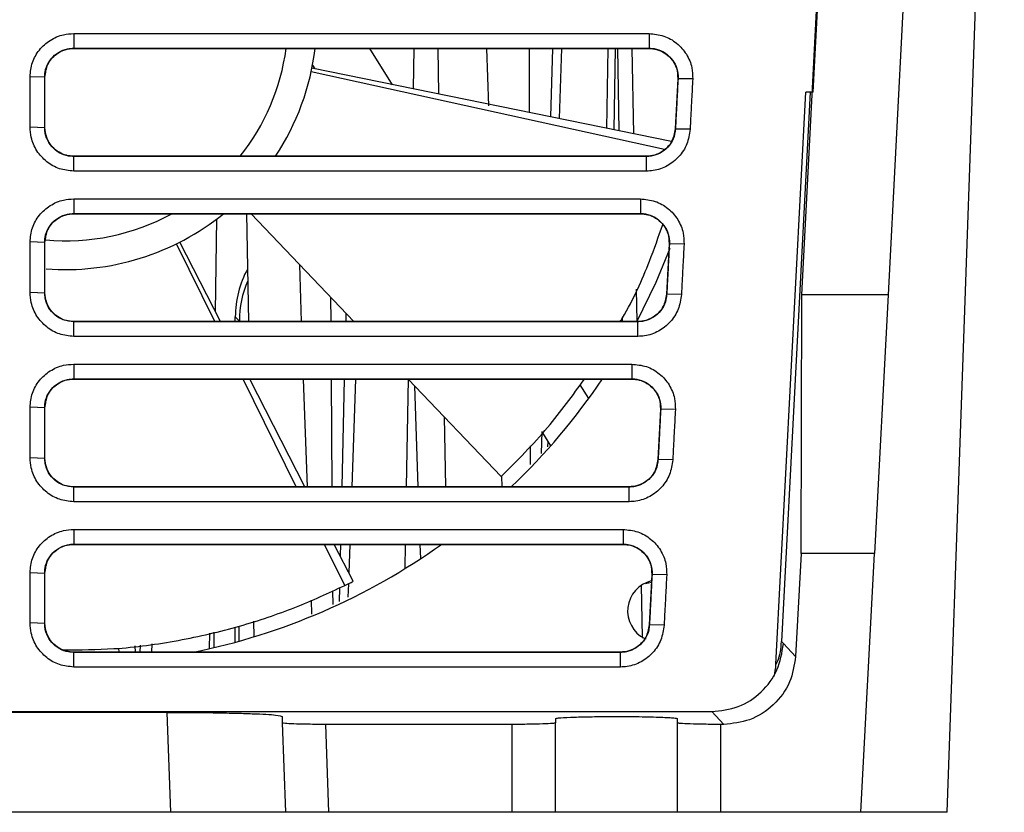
# Model space of a CAD drawing. Header units: millimetres. Extents: x -0.57 to 0.95, y -0.4 to 0.71.
# Tile 14 of 256: x 0.1465 to 0.2149, y -0.3817 to -0.3266. Entities that reach past the tile are written whole.
import ezdxf

# ---------------------------------------------------------------- set-up
doc = ezdxf.new("R2010")
doc.units = ezdxf.units.MM
doc.layers.add('FORMAT', color=7, linetype='Continuous')

msp = doc.modelspace()

# ---------------------------------------------------------------- linework, layer by layer
at = {"layer": 'FORMAT', "color": 7, "linetype": 'Continuous', "lineweight": 25}
for p, q in [((0.210919, -0.268065), (0.206854, -0.345695)), ((0.210969, -0.381695), (0.214937, -0.268065)), ((0.200846, -0.345695), (0.204267, -0.280371)), ((0.201643, -0.33161), (0.202166, -0.321616)), ((0.150225, -0.327526), (0.190235, -0.327525)), ((0.150225, -0.327526), (0.150225, -0.328542)), ((0.190235, -0.327525), (0.190235, -0.328542)), ((0.150225, -0.328542), (0.190235, -0.328542)), ((0.150225, -0.328542), (0.150225, -0.32856)), ((0.150225, -0.32856), (0.190235, -0.32856)), ((0.172401, -0.331084), (0.170823, -0.32856)), ((0.173847, -0.331379), (0.173896, -0.32856)), ((0.175541, -0.32856), (0.175597, -0.331735)), ((0.178938, -0.32856), (0.179077, -0.332547)), ((0.181895, -0.32856), (0.181906, -0.333021)), ((0.183511, -0.32856), (0.183378, -0.333321)), ((0.184149, -0.32856), (0.183979, -0.333444)), ((0.187299, -0.334121), (0.187396, -0.32856)), ((0.187797, -0.334222), (0.187896, -0.32856)), ((0.188041, -0.32856), (0.188141, -0.334292)), ((0.189041, -0.32856), (0.189145, -0.334497)), ((0.190235, -0.328542), (0.190235, -0.32856)), ((0.191792, -0.335036), (0.166791, -0.32994)), ((0.166834, -0.329724), (0.166995, -0.329982)), ((0.14719, -0.334025), (0.14719, -0.330525)), ((0.148207, -0.33056), (0.14719, -0.330525)), ((0.148207, -0.33406), (0.148207, -0.33056)), ((0.148225, -0.33056), (0.148207, -0.33056)), ((0.148225, -0.33406), (0.148225, -0.33056)), ((0.191306, -0.335583), (0.166737, -0.330194)), ((0.192232, -0.330664), (0.192049, -0.334164)), ((0.192249, -0.330665), (0.192232, -0.330664)), ((0.193267, -0.330684), (0.192249, -0.330665)), ((0.199059, -0.371401), (0.201142, -0.33161)), ((0.201443, -0.33161), (0.199442, -0.369823)), ((0.201643, -0.33161), (0.201142, -0.33161)), ((0.14719, -0.334025), (0.148207, -0.33406)), ((0.148207, -0.33406), (0.148225, -0.33406)), ((0.192066, -0.334165), (0.192049, -0.334164)), ((0.193084, -0.334184), (0.192066, -0.334165)), ((0.150225, -0.336077), (0.150225, -0.33606)), ((0.190051, -0.33606), (0.150225, -0.33606)), ((0.150225, -0.337094), (0.150225, -0.336077)), ((0.190051, -0.336077), (0.150225, -0.336077)), ((0.190051, -0.336077), (0.190051, -0.33606)), ((0.190051, -0.337094), (0.190051, -0.336077)), ((0.190051, -0.337094), (0.150225, -0.337094)), ((0.150225, -0.339026), (0.189632, -0.339025)), ((0.150225, -0.339026), (0.150225, -0.340042)), ((0.189632, -0.339025), (0.189632, -0.340042)), ((0.150225, -0.340042), (0.189632, -0.340042)), ((0.150225, -0.340042), (0.150225, -0.34006)), ((0.150225, -0.34006), (0.189632, -0.34006)), ((0.162242, -0.34006), (0.162373, -0.34756)), ((0.162573, -0.34006), (0.169695, -0.34756)), ((0.189632, -0.340042), (0.189632, -0.34006)), ((0.160076, -0.346876), (0.160189, -0.340411)), ((0.14719, -0.345525), (0.14719, -0.342025)), ((0.148207, -0.34206), (0.14719, -0.342025)), ((0.148207, -0.34556), (0.148207, -0.34206)), ((0.148225, -0.34206), (0.148207, -0.34206)), ((0.148225, -0.34556), (0.148225, -0.34206)), ((0.160034, -0.34756), (0.15737, -0.342147)), ((0.160426, -0.34756), (0.157602, -0.342031)), ((0.19163, -0.342164), (0.191446, -0.345664)), ((0.191647, -0.342165), (0.19163, -0.342164)), ((0.192665, -0.342184), (0.191647, -0.342165)), ((0.166077, -0.34756), (0.165939, -0.343604)), ((0.14719, -0.345525), (0.148207, -0.34556)), ((0.148207, -0.34556), (0.148225, -0.34556)), ((0.189334, -0.345311), (0.189373, -0.34756)), ((0.191464, -0.345665), (0.191446, -0.345664)), ((0.192482, -0.345684), (0.191464, -0.345665)), ((0.200821, -0.363695), (0.200846, -0.345695)), ((0.206854, -0.345695), (0.200846, -0.345695)), ((0.206854, -0.345695), (0.205911, -0.363695)), ((0.168086, -0.345865), (0.168097, -0.34756)), ((0.169152, -0.346988), (0.169138, -0.34756)), ((0.150225, -0.347577), (0.150225, -0.34756)), ((0.189449, -0.34756), (0.150225, -0.34756)), ((0.150225, -0.348594), (0.150225, -0.347577)), ((0.189449, -0.347577), (0.150225, -0.347577)), ((0.161742, -0.347521), (0.161463, -0.347242)), ((0.161463, -0.34756), (0.161463, -0.347242)), ((0.161742, -0.34756), (0.161742, -0.347521)), ((0.188369, -0.347331), (0.188373, -0.34756)), ((0.189449, -0.347577), (0.189449, -0.34756)), ((0.189449, -0.348594), (0.189449, -0.347577)), ((0.150225, -0.350526), (0.150225, -0.351542)), ((0.18903, -0.350525), (0.18903, -0.351542)), ((0.150225, -0.351542), (0.18903, -0.351542)), ((0.150225, -0.351542), (0.150225, -0.35156)), ((0.150225, -0.35156), (0.18903, -0.35156)), ((0.165693, -0.35906), (0.162002, -0.35156)), ((0.166298, -0.35906), (0.162468, -0.35156)), ((0.166478, -0.35906), (0.166216, -0.35156)), ((0.168125, -0.35156), (0.168177, -0.35906)), ((0.169044, -0.35156), (0.168868, -0.35906)), ((0.169821, -0.35156), (0.169559, -0.35906)), ((0.173364, -0.35906), (0.173495, -0.351561)), ((0.173493, -0.35156), (0.179943, -0.358351)), ((0.18903, -0.351542), (0.18903, -0.35156)), ((0.174182, -0.35906), (0.173937, -0.352027)), ((0.186039, -0.35291), (0.185442, -0.351955)), ((0.14719, -0.357025), (0.14719, -0.353525)), ((0.148207, -0.35356), (0.14719, -0.353525)), ((0.148207, -0.35706), (0.148207, -0.35356)), ((0.148225, -0.35356), (0.148207, -0.35356)), ((0.148225, -0.35706), (0.148225, -0.35356)), ((0.191028, -0.353664), (0.190844, -0.357164)), ((0.191045, -0.353665), (0.191028, -0.353664)), ((0.192063, -0.353684), (0.191045, -0.353665)), ((0.175989, -0.354187), (0.176074, -0.35906)), ((0.182767, -0.355221), (0.182724, -0.356735)), ((0.182821, -0.355308), (0.183388, -0.356216)), ((0.183194, -0.355906), (0.183182, -0.35627)), ((0.181962, -0.356217), (0.181965, -0.357508)), ((0.14719, -0.357025), (0.148207, -0.35706)), ((0.148207, -0.35706), (0.148225, -0.35706)), ((0.190862, -0.357165), (0.190844, -0.357164)), ((0.19188, -0.357184), (0.190862, -0.357165)), ((0.179977, -0.358314), (0.180003, -0.35906)), ((0.150225, -0.359077), (0.150225, -0.35906)), ((0.188847, -0.35906), (0.150225, -0.35906)), ((0.150225, -0.360094), (0.150225, -0.359077)), ((0.188847, -0.359077), (0.150225, -0.359077)), ((0.188847, -0.359077), (0.188847, -0.35906)), ((0.188847, -0.360094), (0.188847, -0.359077)), ((0.150225, -0.362026), (0.188428, -0.362025)), ((0.150225, -0.362026), (0.150225, -0.363042)), ((0.188428, -0.362025), (0.188428, -0.363042)), ((0.150225, -0.363042), (0.188428, -0.363042)), ((0.150225, -0.363042), (0.150225, -0.36306)), ((0.150225, -0.36306), (0.188428, -0.36306)), ((0.169071, -0.365924), (0.167661, -0.36306)), ((0.169654, -0.365632), (0.16834, -0.36306)), ((0.168774, -0.36306), (0.168755, -0.363871)), ((0.169419, -0.36306), (0.16935, -0.365038)), ((0.173264, -0.364747), (0.173294, -0.36306)), ((0.174357, -0.364052), (0.174322, -0.36306)), ((0.188428, -0.363042), (0.188428, -0.36306)), ((0.200821, -0.363695), (0.200428, -0.370863)), ((0.205911, -0.363695), (0.200821, -0.363695)), ((0.204969, -0.381695), (0.205911, -0.363695)), ((0.14719, -0.368525), (0.14719, -0.365025)), ((0.14719, -0.365025), (0.148207, -0.36506)), ((0.148207, -0.36856), (0.148207, -0.36506)), ((0.148207, -0.36506), (0.148225, -0.36506)), ((0.148225, -0.36856), (0.148225, -0.36506)), ((0.190425, -0.365164), (0.190242, -0.368664)), ((0.190443, -0.365165), (0.190425, -0.365164)), ((0.191461, -0.365184), (0.190443, -0.365165)), ((0.168227, -0.366295), (0.168233, -0.367238)), ((0.168703, -0.366086), (0.168681, -0.367027)), ((0.169324, -0.365797), (0.169291, -0.366739)), ((0.189693, -0.365912), (0.189756, -0.36952)), ((0.189982, -0.365777), (0.190394, -0.365695)), ((0.166788, -0.367921), (0.166754, -0.366943)), ((0.148207, -0.36856), (0.14719, -0.368525)), ((0.148225, -0.36856), (0.148207, -0.36856)), ((0.161463, -0.369865), (0.161463, -0.368814)), ((0.161742, -0.369788), (0.161742, -0.368749)), ((0.162737, -0.368415), (0.162756, -0.369493)), ((0.190259, -0.368665), (0.190242, -0.368664)), ((0.191277, -0.368684), (0.190259, -0.368665)), ((0.159667, -0.370315), (0.159686, -0.369228)), ((0.159969, -0.369162), (0.159969, -0.370245)), ((0.190039, -0.369625), (0.189757, -0.369569)), ((0.153345, -0.370273), (0.153355, -0.37056)), ((0.154486, -0.370126), (0.154491, -0.37056)), ((0.154842, -0.370081), (0.154833, -0.37056)), ((0.155653, -0.369976), (0.155633, -0.37056)), ((0.199442, -0.369823), (0.199481, -0.369863)), ((0.199481, -0.369863), (0.199557, -0.369944)), ((0.199557, -0.369944), (0.19958, -0.369969)), ((0.19958, -0.369969), (0.200428, -0.370863)), ((0.150225, -0.370577), (0.150225, -0.37056)), ((0.188245, -0.37056), (0.150225, -0.37056)), ((0.150225, -0.371594), (0.150225, -0.370577)), ((0.188245, -0.370577), (0.150225, -0.370577)), ((0.188245, -0.370577), (0.188245, -0.37056)), ((0.188245, -0.371594), (0.188245, -0.370577)), ((0.188245, -0.371594), (0.150225, -0.371594)), ((0.156731, -0.37475), (0.123432, -0.37475)), ((0.123469, -0.374698), (0.194591, -0.374698)), ((0.156974, -0.381695), (0.156731, -0.37475)), ((0.164752, -0.375482), (0.164736, -0.375029)), ((0.183719, -0.375186), (0.183719, -0.375482)), ((0.192219, -0.375482), (0.192219, -0.375186)), ((0.195433, -0.375587), (0.194591, -0.374698)), ((0.164969, -0.381695), (0.164752, -0.375482)), ((0.167967, -0.381695), (0.167754, -0.375587)), ((0.180719, -0.375587), (0.167754, -0.375587)), ((0.180719, -0.381695), (0.180719, -0.375587)), ((0.183719, -0.381695), (0.183719, -0.375482)), ((0.192219, -0.381695), (0.192219, -0.375482)), ((0.195219, -0.381695), (0.195219, -0.375587)), ((0.195433, -0.375587), (0.195219, -0.375587)), ((0.156974, -0.381695), (0.115029, -0.381695)), ((0.148969, -0.381695), (0.148969, -0.3817)), ((0.149469, -0.381695), (0.149469, -0.381702)), ((0.164969, -0.381695), (0.156974, -0.381695)), ((0.159469, -0.381702), (0.159469, -0.381695)), ((0.162969, -0.381695), (0.162969, -0.381702)), ((0.167967, -0.381695), (0.164969, -0.381695)), ((0.180719, -0.381695), (0.167967, -0.381695)), ((0.172969, -0.381703), (0.172969, -0.381695)), ((0.176469, -0.381695), (0.176469, -0.381702)), ((0.183719, -0.381695), (0.180719, -0.381695)), ((0.181245, -0.381695), (0.180894, -0.381695)), ((0.181595, -0.381695), (0.181571, -0.381695)), ((0.192219, -0.381695), (0.183719, -0.381695)), ((0.186469, -0.381703), (0.186469, -0.381695)), ((0.186969, -0.3817), (0.186969, -0.381695)), ((0.188969, -0.381695), (0.188969, -0.3817)), ((0.189969, -0.381695), (0.189969, -0.381701)), ((0.195219, -0.381695), (0.192219, -0.381695)), ((0.204969, -0.381695), (0.195219, -0.381695)), ((0.199969, -0.381703), (0.199969, -0.381695)), ((0.210969, -0.381695), (0.204969, -0.381695))]:
    msp.add_line(p, q, dxfattribs=at)
at = {"layer": 'FORMAT', "color": 7, "linetype": 'Continuous', "lineweight": 25, "flags": 128}
for points in [[(0.189373, -0.347577), (0.190726, -0.344809), (0.191702, -0.342447)], [(0.189449, -0.348594), (0.186547, -0.348594), (0.17494, -0.348594), (0.162582, -0.348594), (0.150225, -0.348594)], [(0.150225, -0.350526), (0.153028, -0.350526), (0.164243, -0.350526), (0.176636, -0.350526), (0.18903, -0.350525)], [(0.188847, -0.360094), (0.185945, -0.360094), (0.174338, -0.360094), (0.162281, -0.360094), (0.150225, -0.360094)]]:
    msp.add_lwpolyline(points, dxfattribs=at)
at = {"layer": 'FORMAT', "color": 7, "linetype": 'Continuous', "lineweight": 25}
for centre, radius, start, end in [((0.149644, -0.326445), 0.0155, 321.662578, 352.159231), ((0.149644, -0.326445), 0.0175, 326.67407, 353.060017), ((0.149644, -0.326445), 0.0155, 264.936949, 298.555322), ((0.149644, -0.326445), 0.0175, 265.625496, 308.924693), ((0.149644, -0.326445), 0.045, 313.550526, 326.101741), ((0.149644, -0.326445), 0.045, 281.385079, 305.545319), ((0.190894, -0.367695), 0.00215, 103.564186, 243.319316), ((0.149644, -0.326445), 0.0440000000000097, 296.201139, 297.050589)]:
    msp.add_arc(centre, radius, start, end, dxfattribs=at)
for centre, major_axis, ratio, start_param, end_param in [((0.168463, -0.34724), (0.006641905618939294, 0.002211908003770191), 0.999621, 2.323545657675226, 2.820236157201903), ((0.168743, -0.347519), (0.006641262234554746, 0.002213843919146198), 0.999619, 2.409664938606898, 2.819944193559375), ((0.194562, -0.371155), (-0.002290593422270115, 0.003886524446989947), 0.997361, 3.932481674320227, 4.126286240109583)]:
    msp.add_ellipse(centre, major_axis=major_axis, ratio=ratio, start_param=start_param, end_param=end_param, dxfattribs=at)
for points, knots in [([(0.1471896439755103, -0.3305249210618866), (0.1472226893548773, -0.3301915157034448), (0.1472888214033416, -0.3295242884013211), (0.1478013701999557, -0.3286318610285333), (0.1485588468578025, -0.3279517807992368), (0.149415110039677, -0.3275804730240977), (0.1499890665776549, -0.3275415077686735), (0.1502245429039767, -0.3275255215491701)], [0, 0, 0, 0, 0.2111069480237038, 0.4224776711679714, 0.6357704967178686, 0.8505680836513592, 1, 1, 1, 1]), ([(0.1902347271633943, -0.327525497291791), (0.1905801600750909, -0.3275593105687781), (0.1912706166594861, -0.32762689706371), (0.1921873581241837, -0.3281556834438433), (0.192871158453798, -0.3289303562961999), (0.1932448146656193, -0.3298203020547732), (0.1932605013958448, -0.3304215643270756), (0.1932673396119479, -0.3306836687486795)], [0, 0, 0, 0, 0.2114793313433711, 0.4227081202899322, 0.6318331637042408, 0.8395073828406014, 1, 1, 1, 1]), ([(0.1482070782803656, -0.3305598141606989), (0.1482135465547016, -0.3304398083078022), (0.1482321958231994, -0.3300938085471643), (0.1484383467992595, -0.3295450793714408), (0.1488725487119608, -0.329009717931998), (0.1493642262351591, -0.32871222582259), (0.1498255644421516, -0.3285667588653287), (0.1500810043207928, -0.3285511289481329), (0.1502245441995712, -0.3285423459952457)], [0, 0, 0, 0, 0.1140309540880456, 0.3287729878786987, 0.5434623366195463, 0.7579452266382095, 0.8639816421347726, 1, 1, 1, 1]), ([(0.1482245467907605, -0.3305598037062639), (0.1482660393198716, -0.3302522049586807), (0.1483496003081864, -0.3296327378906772), (0.148932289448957, -0.328967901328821), (0.1495954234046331, -0.3286154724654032), (0.1500236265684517, -0.3285775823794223), (0.150224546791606, -0.3285598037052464)], [0, 0, 0, 0, 0.29309656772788, 0.5902614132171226, 0.8077436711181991, 1, 1, 1, 1]), ([(0.1902347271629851, -0.3285423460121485), (0.1903558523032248, -0.3285489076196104), (0.1907028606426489, -0.3285677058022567), (0.1912518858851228, -0.3287748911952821), (0.1917858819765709, -0.3292097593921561), (0.1921436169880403, -0.3297990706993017), (0.1922574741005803, -0.3303131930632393), (0.192250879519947, -0.3306020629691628), (0.1922494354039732, -0.3306653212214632)], [0, 0, 0, 0, 0.1112996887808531, 0.3188596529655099, 0.526421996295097, 0.7340228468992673, 0.9417549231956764, 1, 1, 1, 1]), ([(0.1902347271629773, -0.32855980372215), (0.1904091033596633, -0.3285731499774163), (0.1907787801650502, -0.3286014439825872), (0.1913185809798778, -0.3288436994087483), (0.1918216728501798, -0.3292784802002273), (0.1921908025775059, -0.3299148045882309), (0.1922184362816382, -0.3304177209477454), (0.1922319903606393, -0.330664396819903)], [0, 0, 0, 0, 0.1614559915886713, 0.3422860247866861, 0.537296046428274, 0.773047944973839, 1, 1, 1, 1]), ([(0.1922494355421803, -0.330665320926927), (0.1922242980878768, -0.3311452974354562), (0.1921811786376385, -0.3319686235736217), (0.1921200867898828, -0.3331352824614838), (0.192084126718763, -0.3338219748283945), (0.1920661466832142, -0.3341653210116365)], [0, 0, 0, 0, 0.4114052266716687, 0.7057026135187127, 1, 1, 1, 1]), ([(0.1932673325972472, -0.3306836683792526), (0.1932425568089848, -0.3311588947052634), (0.1931997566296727, -0.3319798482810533), (0.193138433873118, -0.3331465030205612), (0.193102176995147, -0.3338379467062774), (0.193084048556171, -0.3341836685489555)], [0, 0, 0, 0, 0.407331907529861, 0.7036659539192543, 1, 1, 1, 1]), ([(0.1502245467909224, -0.3370941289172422), (0.149887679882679, -0.337060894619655), (0.1492136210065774, -0.3369943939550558), (0.1483116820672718, -0.3364773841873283), (0.1476234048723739, -0.3357129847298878), (0.1472460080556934, -0.334846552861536), (0.1472060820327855, -0.3342646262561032), (0.1471896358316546, -0.3340249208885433)], [0, 0, 0, 0, 0.2107190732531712, 0.4216414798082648, 0.6347179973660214, 0.8495341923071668, 1, 1, 1, 1]), ([(0.1502245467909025, -0.3360773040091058), (0.1501029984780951, -0.3360707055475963), (0.14975547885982, -0.3360518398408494), (0.1492058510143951, -0.3358440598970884), (0.1486725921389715, -0.3354092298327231), (0.1483737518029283, -0.3349177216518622), (0.1482678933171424, -0.3345671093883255), (0.1482187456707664, -0.3343175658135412), (0.1482122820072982, -0.3341747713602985), (0.1482070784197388, -0.3340598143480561)], [0, 0, 0, 0, 0.1153265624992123, 0.329730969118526, 0.5441122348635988, 0.7584305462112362, 0.8644637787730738, 0.8908862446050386, 1, 1, 1, 1]), ([(0.1502245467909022, -0.3360598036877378), (0.1500561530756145, -0.336047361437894), (0.1496996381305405, -0.3360210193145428), (0.1491765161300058, -0.3357954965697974), (0.1486807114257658, -0.3353885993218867), (0.1483008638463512, -0.3347865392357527), (0.1482497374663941, -0.3342996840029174), (0.1482245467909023, -0.3340598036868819)], [0, 0, 0, 0, 0.1610936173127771, 0.341059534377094, 0.535207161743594, 0.7709901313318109, 1, 1, 1, 1]), ([(0.193084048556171, -0.3341836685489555), (0.1930315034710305, -0.3345310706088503), (0.1929264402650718, -0.3352256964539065), (0.1923429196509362, -0.3361241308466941), (0.1915229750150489, -0.3367745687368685), (0.1907073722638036, -0.3370627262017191), (0.1902088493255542, -0.3370866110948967), (0.1900514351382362, -0.3370941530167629)], [0, 0, 0, 0, 0.2263254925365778, 0.4525348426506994, 0.6761465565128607, 0.8977396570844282, 1, 1, 1, 1]), ([(0.1920661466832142, -0.3341653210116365), (0.1920530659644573, -0.3342874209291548), (0.1920159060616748, -0.3346342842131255), (0.1917784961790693, -0.3351726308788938), (0.1913157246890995, -0.3356824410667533), (0.1908122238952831, -0.3359503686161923), (0.1903802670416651, -0.3360616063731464), (0.1901620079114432, -0.3360720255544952), (0.1900514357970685, -0.3360773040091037)], [0, 0, 0, 0, 0.120504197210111, 0.3423301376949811, 0.5641430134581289, 0.7858716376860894, 0.8915205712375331, 1, 1, 1, 1]), ([(0.1920487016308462, -0.3341643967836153), (0.1919938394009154, -0.3344613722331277), (0.1918838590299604, -0.3350567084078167), (0.191302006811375, -0.3356798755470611), (0.1906578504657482, -0.3360081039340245), (0.1902452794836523, -0.3360432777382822), (0.1900514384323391, -0.3360598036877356)], [0, 0, 0, 0, 0.2951532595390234, 0.5916832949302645, 0.8081577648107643, 0.9999999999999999, 0.9999999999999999, 0.9999999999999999, 0.9999999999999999]), ([(0.1471896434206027, -0.3420249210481), (0.1472226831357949, -0.3416915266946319), (0.147288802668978, -0.3410243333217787), (0.1478013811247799, -0.3401319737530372), (0.1485588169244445, -0.3394517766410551), (0.1494151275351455, -0.3390804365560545), (0.1499891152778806, -0.3390414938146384), (0.1502245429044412, -0.3390255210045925)], [0, 0, 0, 0, 0.2110990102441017, 0.4224542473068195, 0.6357498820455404, 0.8505986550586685, 1, 1, 1, 1]), ([(0.1896324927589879, -0.3390254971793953), (0.189977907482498, -0.3390593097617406), (0.1906683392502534, -0.3391268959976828), (0.1915850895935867, -0.3396556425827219), (0.1922688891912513, -0.3404303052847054), (0.1926425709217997, -0.34132026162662), (0.192658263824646, -0.3419215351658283), (0.1926651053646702, -0.342183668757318)], [0, 0, 0, 0, 0.2114688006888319, 0.4226941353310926, 0.6318268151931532, 0.8394897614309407, 1, 1, 1, 1]), ([(0.1482070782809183, -0.3420598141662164), (0.1482135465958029, -0.3419398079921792), (0.1482321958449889, -0.3415938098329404), (0.1484383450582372, -0.3410450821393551), (0.1488725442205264, -0.3405097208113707), (0.1493642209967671, -0.3402122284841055), (0.1498255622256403, -0.3400667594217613), (0.150081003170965, -0.3400511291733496), (0.1502245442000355, -0.3400423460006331)], [0, 0, 0, 0, 0.1140313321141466, 0.3287716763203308, 0.5434590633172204, 0.7579441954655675, 0.8639805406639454, 1, 1, 1, 1]), ([(0.1482245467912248, -0.3420598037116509), (0.148266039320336, -0.3417522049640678), (0.1483496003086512, -0.3411327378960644), (0.1489322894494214, -0.3404679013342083), (0.1495954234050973, -0.3401154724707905), (0.1500236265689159, -0.3400775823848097), (0.1502245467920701, -0.3400598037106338)], [0, 0, 0, 0, 0.2930965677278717, 0.5902614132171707, 0.8077436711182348, 1, 1, 1, 1]), ([(0.1896324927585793, -0.3400423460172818), (0.1897536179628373, -0.3400489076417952), (0.1901006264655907, -0.3400677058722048), (0.1906496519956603, -0.3402748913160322), (0.1911836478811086, -0.3407097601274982), (0.1915413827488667, -0.3412990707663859), (0.1916552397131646, -0.3418131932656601), (0.1916486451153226, -0.3421020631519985), (0.1916472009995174, -0.3421653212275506)], [0, 0, 0, 0, 0.1112997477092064, 0.3188598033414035, 0.5264222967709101, 0.7340228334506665, 0.9417550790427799, 1, 1, 1, 1]), ([(0.189632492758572, -0.3400598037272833), (0.1898068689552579, -0.3400731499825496), (0.1901765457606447, -0.3401014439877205), (0.1907163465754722, -0.3403436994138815), (0.1912194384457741, -0.3407784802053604), (0.1915885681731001, -0.3414148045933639), (0.1916162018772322, -0.3419177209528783), (0.1916297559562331, -0.3421643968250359)], [0, 0, 0, 0, 0.1614559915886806, 0.342286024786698, 0.5372960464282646, 0.7730479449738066, 1, 1, 1, 1]), ([(0.1882303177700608, -0.3475598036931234), (0.1882817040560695, -0.3474755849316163), (0.1891353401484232, -0.3460765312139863), (0.1901515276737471, -0.343767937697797), (0.1908922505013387, -0.3416549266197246), (0.191186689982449, -0.3408149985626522)], [0, 0, 0, 0, 0.0371576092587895, 0.6172673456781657, 1, 1, 1, 1]), ([(0.1916472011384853, -0.3421653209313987), (0.1916220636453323, -0.3426452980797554), (0.1915789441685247, -0.3434686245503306), (0.1915178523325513, -0.3446352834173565), (0.1914818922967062, -0.345321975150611), (0.1914639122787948, -0.3456653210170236)], [0, 0, 0, 0, 0.4114057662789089, 0.7057028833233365, 1, 1, 1, 1]), ([(0.1926650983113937, -0.3421836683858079), (0.1926403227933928, -0.3426588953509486), (0.1925975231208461, -0.3434798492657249), (0.1925361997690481, -0.344646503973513), (0.1924999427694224, -0.3453379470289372), (0.192481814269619, -0.3456836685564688)], [0, 0, 0, 0, 0.4073324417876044, 0.7036662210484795, 1, 1, 1, 1]), ([(0.1502245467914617, -0.3485941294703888), (0.1498877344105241, -0.3485609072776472), (0.1492136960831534, -0.3484944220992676), (0.1483117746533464, -0.3479774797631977), (0.1476234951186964, -0.3472130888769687), (0.1472460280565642, -0.3463466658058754), (0.1472060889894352, -0.3457646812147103), (0.1471896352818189, -0.3455249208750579)], [0, 0, 0, 0, 0.2106853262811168, 0.4216293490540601, 0.6346826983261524, 0.8495001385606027, 1, 1, 1, 1]), ([(0.1502245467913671, -0.3475773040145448), (0.1499769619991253, -0.3475508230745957), (0.1495022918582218, -0.3475000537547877), (0.1488907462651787, -0.3471222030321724), (0.1484504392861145, -0.346596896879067), (0.1482345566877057, -0.3460422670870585), (0.1482143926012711, -0.3456882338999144), (0.1482070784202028, -0.3455598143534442)], [0, 0, 0, 0, 0.2340489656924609, 0.4487192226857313, 0.6632865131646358, 0.8778628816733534, 1, 1, 1, 1]), ([(0.1502245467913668, -0.3475598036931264), (0.1500561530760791, -0.3475473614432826), (0.1496996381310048, -0.3475210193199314), (0.14917651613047, -0.347295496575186), (0.1486807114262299, -0.346888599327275), (0.1483008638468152, -0.3462865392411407), (0.1482497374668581, -0.3457996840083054), (0.1482245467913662, -0.3455598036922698)], [0, 0, 0, 0, 0.1610936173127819, 0.3410595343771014, 0.535207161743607, 0.7709901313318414, 1, 1, 1, 1]), ([(0.192481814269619, -0.3456836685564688), (0.1924292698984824, -0.34603107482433), (0.1923242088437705, -0.3467257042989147), (0.1917406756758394, -0.3476241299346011), (0.1909207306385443, -0.3482745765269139), (0.1901051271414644, -0.3485627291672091), (0.1896066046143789, -0.3485866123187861), (0.1894492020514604, -0.3485941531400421)], [0, 0, 0, 0, 0.2263279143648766, 0.4525365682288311, 0.676146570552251, 0.8977471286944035, 1, 1, 1, 1]), ([(0.1914464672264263, -0.3456643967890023), (0.1913916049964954, -0.3459613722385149), (0.1912816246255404, -0.3465567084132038), (0.1906997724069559, -0.3471798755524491), (0.1900556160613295, -0.347508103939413), (0.1896430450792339, -0.3475432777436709), (0.1894492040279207, -0.3475598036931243)], [0, 0, 0, 0, 0.2951532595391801, 0.5916832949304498, 0.8081577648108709, 1, 1, 1, 1]), ([(0.1914639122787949, -0.3456653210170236), (0.1914508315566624, -0.3457874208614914), (0.1914136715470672, -0.3461342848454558), (0.1911762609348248, -0.3466726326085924), (0.1907134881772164, -0.3471824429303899), (0.19020998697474, -0.3474503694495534), (0.1897780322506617, -0.3475616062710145), (0.1895597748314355, -0.3475720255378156), (0.18944920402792, -0.3475773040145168)], [0, 0, 0, 0, 0.1205041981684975, 0.3423310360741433, 0.5641448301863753, 0.7858731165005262, 0.8915217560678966, 1, 1, 1, 1]), ([(0.1471896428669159, -0.3535249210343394), (0.1472226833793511, -0.3531915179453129), (0.1472888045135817, -0.352524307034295), (0.1478013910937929, -0.3516319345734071), (0.1485588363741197, -0.3509517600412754), (0.1494151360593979, -0.3505804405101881), (0.1499891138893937, -0.3505414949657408), (0.1502245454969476, -0.350525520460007)], [0, 0, 0, 0, 0.2111041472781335, 0.4224645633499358, 0.6357566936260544, 0.8505963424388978, 1, 1, 1, 1]), ([(0.189030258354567, -0.3505254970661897), (0.1893756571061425, -0.3505593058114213), (0.1900660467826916, -0.3506268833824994), (0.1909827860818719, -0.3511556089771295), (0.1916666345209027, -0.3519302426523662), (0.1920403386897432, -0.3528202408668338), (0.19205603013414, -0.3534215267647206), (0.1920628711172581, -0.353683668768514)], [0, 0, 0, 0, 0.2114587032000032, 0.4226677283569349, 0.631819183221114, 0.8394845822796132, 1, 1, 1, 1]), ([(0.1482070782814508, -0.3535598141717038), (0.1482135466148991, -0.3534398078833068), (0.1482321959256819, -0.3530938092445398), (0.1484383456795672, -0.3525450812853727), (0.1488725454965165, -0.3520097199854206), (0.149364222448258, -0.3517122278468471), (0.1498255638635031, -0.3515667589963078), (0.1500810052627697, -0.3515511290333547), (0.1502245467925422, -0.3515423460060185)], [0, 0, 0, 0, 0.1140313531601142, 0.3287718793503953, 0.5434593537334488, 0.7579439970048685, 0.86398019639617, 1, 1, 1, 1]), ([(0.1482245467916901, -0.3535598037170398), (0.148266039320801, -0.3532522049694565), (0.1483496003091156, -0.352632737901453), (0.1489322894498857, -0.3519679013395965), (0.1495954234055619, -0.3516154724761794), (0.1500236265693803, -0.3515775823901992), (0.1502245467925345, -0.3515598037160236)], [0, 0, 0, 0, 0.2930965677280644, 0.5902614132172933, 0.8077436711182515, 1, 1, 1, 1]), ([(0.1799425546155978, -0.3583510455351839), (0.181061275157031, -0.3572305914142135), (0.183210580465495, -0.3550779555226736), (0.1849224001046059, -0.3527000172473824), (0.1857432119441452, -0.3515598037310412)], [0, 0, 0, 0, 0.52050331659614, 1, 1, 1, 1]), ([(0.1890302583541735, -0.3515423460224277), (0.1891513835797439, -0.351548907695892), (0.1894983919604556, -0.3515677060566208), (0.1900474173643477, -0.3517748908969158), (0.1905814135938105, -0.3522097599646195), (0.1909391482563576, -0.3527990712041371), (0.1910530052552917, -0.3533131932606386), (0.1910464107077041, -0.3536020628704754), (0.1910449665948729, -0.3536653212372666)], [0, 0, 0, 0, 0.1112997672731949, 0.3188596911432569, 0.5264221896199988, 0.7340230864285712, 0.9417548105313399, 1, 1, 1, 1]), ([(0.189030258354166, -0.3515598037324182), (0.1892046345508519, -0.3515731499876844), (0.1895743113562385, -0.3516014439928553), (0.1901141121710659, -0.3518436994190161), (0.1906172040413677, -0.3522784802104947), (0.1909863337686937, -0.3529148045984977), (0.1910139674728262, -0.3534177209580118), (0.1910275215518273, -0.3536643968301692)], [0, 0, 0, 0, 0.1614559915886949, 0.3422860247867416, 0.537296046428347, 0.7730479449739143, 1, 1, 1, 1]), ([(0.1910449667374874, -0.3536653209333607), (0.1910198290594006, -0.3541453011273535), (0.1909767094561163, -0.3549686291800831), (0.1909156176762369, -0.3561352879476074), (0.1908796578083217, -0.3568219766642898), (0.1908616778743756, -0.357165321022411)], [0, 0, 0, 0, 0.4114083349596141, 0.7057041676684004, 1, 1, 1, 1]), ([(0.1920628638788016, -0.3536836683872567), (0.1920380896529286, -0.354158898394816), (0.1919952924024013, -0.3549798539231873), (0.1919339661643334, -0.3561465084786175), (0.191897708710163, -0.356837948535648), (0.1918795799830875, -0.3571836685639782)], [0, 0, 0, 0, 0.4073349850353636, 0.7036674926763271, 1, 1, 1, 1]), ([(0.1502245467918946, -0.3600941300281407), (0.1498877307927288, -0.3600609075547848), (0.1492136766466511, -0.3599944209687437), (0.1483117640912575, -0.3594774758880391), (0.1476235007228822, -0.3587130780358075), (0.1472460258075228, -0.3578466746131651), (0.1472060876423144, -0.3572646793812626), (0.1471896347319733, -0.3570249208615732)], [0, 0, 0, 0, 0.2106876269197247, 0.4216393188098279, 0.6346763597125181, 0.8495014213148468, 1, 1, 1, 1]), ([(0.1502245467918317, -0.3590773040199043), (0.1499769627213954, -0.3590508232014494), (0.1495022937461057, -0.3590000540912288), (0.1488907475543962, -0.3586222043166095), (0.1484504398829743, -0.3580968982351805), (0.1482345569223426, -0.3575422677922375), (0.1482143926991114, -0.3571882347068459), (0.1482070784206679, -0.3570598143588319)], [0, 0, 0, 0, 0.2340482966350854, 0.4487181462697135, 0.663286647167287, 0.8778621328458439, 1, 1, 1, 1]), ([(0.1502245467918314, -0.3590598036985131), (0.1500561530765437, -0.3590473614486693), (0.1496996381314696, -0.3590210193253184), (0.1491765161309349, -0.3587954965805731), (0.1486807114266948, -0.3583885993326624), (0.1483008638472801, -0.3577865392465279), (0.148249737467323, -0.3572996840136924), (0.1482245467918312, -0.3570598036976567)], [0, 0, 0, 0, 0.1610936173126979, 0.3410595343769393, 0.5352071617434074, 0.7709901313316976, 1, 1, 1, 1]), ([(0.1918795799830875, -0.3571836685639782), (0.1918270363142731, -0.3575310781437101), (0.1917219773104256, -0.3582257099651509), (0.1911384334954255, -0.3591241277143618), (0.1903184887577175, -0.3597745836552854), (0.1895028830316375, -0.3600627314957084), (0.1890043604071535, -0.3600866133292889), (0.1888469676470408, -0.3600941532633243)], [0, 0, 0, 0, 0.2263297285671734, 0.4525374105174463, 0.6761463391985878, 0.8977534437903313, 1, 1, 1, 1]), ([(0.1908442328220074, -0.3571643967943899), (0.1907893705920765, -0.3574613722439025), (0.1906793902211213, -0.3580567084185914), (0.1900975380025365, -0.3586798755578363), (0.1894533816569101, -0.3590081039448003), (0.1890408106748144, -0.3590432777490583), (0.1888469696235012, -0.3590598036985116)], [0, 0, 0, 0, 0.295153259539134, 0.5916832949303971, 0.8081577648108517, 1, 1, 1, 1]), ([(0.1908616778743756, -0.357165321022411), (0.190848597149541, -0.3572874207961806), (0.1908114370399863, -0.3576342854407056), (0.190574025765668, -0.3581726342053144), (0.1901112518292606, -0.3586824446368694), (0.1896077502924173, -0.3589503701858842), (0.1891757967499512, -0.3590616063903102), (0.1889575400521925, -0.3590720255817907), (0.1888469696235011, -0.3590773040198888)], [0, 0, 0, 0, 0.1205041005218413, 0.3423316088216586, 0.5641460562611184, 0.7858738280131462, 0.8915221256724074, 1, 1, 1, 1]), ([(0.1471896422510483, -0.3650249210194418), (0.1472226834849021, -0.3646915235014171), (0.1472888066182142, -0.3640243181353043), (0.1478013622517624, -0.363131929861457), (0.1485588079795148, -0.3624518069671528), (0.1494150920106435, -0.362080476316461), (0.1499890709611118, -0.3620415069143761), (0.1502245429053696, -0.3620255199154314)], [0, 0, 0, 0, 0.2111015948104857, 0.4224630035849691, 0.6357550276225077, 0.8505703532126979, 1, 1, 1, 1]), ([(0.1884280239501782, -0.3620254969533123), (0.1887735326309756, -0.362059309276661), (0.1894641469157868, -0.3621268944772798), (0.1903807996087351, -0.3626558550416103), (0.1910646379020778, -0.3634305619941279), (0.1914381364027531, -0.3643204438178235), (0.1914538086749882, -0.3649217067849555), (0.1914606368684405, -0.3651836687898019)], [0, 0, 0, 0, 0.2115221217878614, 0.4227974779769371, 0.6318292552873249, 0.8395930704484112, 1, 1, 1, 1]), ([(0.1482070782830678, -0.365059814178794), (0.1482135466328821, -0.3649398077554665), (0.1482321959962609, -0.3645938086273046), (0.1484383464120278, -0.364045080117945), (0.1488725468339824, -0.3635097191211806), (0.1493642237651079, -0.3632122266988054), (0.149825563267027, -0.3630667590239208), (0.1500810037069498, -0.3630511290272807), (0.1502245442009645, -0.3630423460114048)], [0, 0, 0, 0, 0.1140315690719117, 0.3287725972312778, 0.5434609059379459, 0.7579446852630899, 0.8639810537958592, 1, 1, 1, 1]), ([(0.1482245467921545, -0.3650598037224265), (0.1482660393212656, -0.3647522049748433), (0.1483496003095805, -0.3641327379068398), (0.1489322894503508, -0.3634679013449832), (0.1495954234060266, -0.3631154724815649), (0.1500236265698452, -0.3630775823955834), (0.1502245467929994, -0.3630598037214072)], [0, 0, 0, 0, 0.2930965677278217, 0.5902614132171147, 0.8077436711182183, 1, 1, 1, 1]), ([(0.1884280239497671, -0.3630423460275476), (0.1885491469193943, -0.3630489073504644), (0.1888961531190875, -0.3630677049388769), (0.1894451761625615, -0.3632748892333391), (0.1899791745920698, -0.3637097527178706), (0.1903369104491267, -0.3642990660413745), (0.1904507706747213, -0.3648131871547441), (0.1904441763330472, -0.3651020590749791), (0.1904427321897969, -0.3651653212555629)], [0, 0, 0, 0, 0.1112976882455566, 0.3188576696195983, 0.5264191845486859, 0.7340217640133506, 0.9417514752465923, 1, 1, 1, 1]), ([(0.1884280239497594, -0.3630598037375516), (0.1886024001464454, -0.3630731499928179), (0.1889720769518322, -0.3631014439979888), (0.1895118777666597, -0.3633436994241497), (0.1900149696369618, -0.3637784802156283), (0.1903840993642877, -0.3644148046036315), (0.1904117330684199, -0.3649177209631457), (0.190425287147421, -0.3651643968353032)], [0, 0, 0, 0, 0.1614559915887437, 0.3422860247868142, 0.5372960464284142, 0.7730479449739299, 1, 1, 1, 1]), ([(0.1904427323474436, -0.3651653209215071), (0.1904175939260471, -0.3656453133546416), (0.1903744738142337, -0.3664686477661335), (0.1903133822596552, -0.367635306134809), (0.1902774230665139, -0.3683219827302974), (0.190259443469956, -0.3686653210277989)], [0, 0, 0, 0, 0.4114186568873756, 0.7057093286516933, 1, 1, 1, 1]), ([(0.1914606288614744, -0.3651836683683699), (0.1914358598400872, -0.3656589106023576), (0.1913930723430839, -0.3664798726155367), (0.1913317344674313, -0.367646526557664), (0.1912954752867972, -0.3683379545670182), (0.1912773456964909, -0.36868366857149)], [0, 0, 0, 0, 0.4073452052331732, 0.7036726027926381, 0.9999999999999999, 0.9999999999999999, 0.9999999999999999, 0.9999999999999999]), ([(0.1494853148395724, -0.370396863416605), (0.1506684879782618, -0.3703922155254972), (0.153428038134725, -0.3703813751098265), (0.1575694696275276, -0.3697915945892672), (0.1618041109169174, -0.3688029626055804), (0.1657272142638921, -0.3674751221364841), (0.1679493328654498, -0.3664444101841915), (0.169070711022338, -0.3659242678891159)], [0, 0, 0, 0, 0.1556203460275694, 0.362957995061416, 0.5748620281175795, 0.7854568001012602, 1, 1, 1, 1]), ([(0.1502245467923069, -0.3715941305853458), (0.1498876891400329, -0.3715608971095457), (0.1492136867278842, -0.3714944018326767), (0.1483116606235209, -0.3709774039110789), (0.1476234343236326, -0.3702130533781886), (0.1472460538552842, -0.3693465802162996), (0.147206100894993, -0.3687647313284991), (0.1471896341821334, -0.3685249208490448)], [0, 0, 0, 0, 0.2107130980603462, 0.4216057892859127, 0.6347669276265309, 0.8494682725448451, 1, 1, 1, 1]), ([(0.1502245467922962, -0.3705773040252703), (0.1501029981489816, -0.3705707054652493), (0.1497554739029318, -0.370551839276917), (0.1492058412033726, -0.3703440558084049), (0.1486725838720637, -0.3699092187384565), (0.1483737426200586, -0.3694177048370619), (0.1482678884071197, -0.3690670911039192), (0.1482187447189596, -0.3688175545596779), (0.1482122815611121, -0.3686747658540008), (0.1482070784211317, -0.3685598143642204)], [0, 0, 0, 0, 0.115326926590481, 0.329735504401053, 0.5441161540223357, 0.7584369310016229, 0.8644692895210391, 0.890891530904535, 1, 1, 1, 1]), ([(0.150224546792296, -0.3705598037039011), (0.1500561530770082, -0.3705473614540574), (0.149699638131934, -0.3705210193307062), (0.149176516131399, -0.3702954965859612), (0.1486807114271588, -0.3698885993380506), (0.148300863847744, -0.3692865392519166), (0.1482497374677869, -0.3687996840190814), (0.1482245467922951, -0.3685598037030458)], [0, 0, 0, 0, 0.1610936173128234, 0.3410595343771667, 0.5352071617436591, 0.7709901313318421, 1, 1, 1, 1]), ([(0.1912773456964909, -0.36868366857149), (0.1912248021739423, -0.3690311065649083), (0.1911197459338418, -0.3697257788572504), (0.1905361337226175, -0.3706241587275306), (0.1897161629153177, -0.3712746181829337), (0.1889005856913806, -0.3715627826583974), (0.1884020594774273, -0.371586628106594), (0.1882447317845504, -0.3715941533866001)], [0, 0, 0, 0, 0.2263467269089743, 0.452560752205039, 0.6761452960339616, 0.8977961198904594, 1, 1, 1, 1]), ([(0.190259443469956, -0.3686653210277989), (0.1902463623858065, -0.3687874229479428), (0.1902092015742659, -0.3691342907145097), (0.1899717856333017, -0.3696726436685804), (0.1895090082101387, -0.3701824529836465), (0.1890055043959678, -0.3704503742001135), (0.188573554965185, -0.3705616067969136), (0.1883553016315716, -0.3705720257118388), (0.1882447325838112, -0.3705773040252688)], [0, 0, 0, 0, 0.1205060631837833, 0.3423342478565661, 0.564151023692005, 0.7858772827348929, 0.8915235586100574, 1, 1, 1, 1]), ([(0.1902419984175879, -0.3686643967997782), (0.190187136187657, -0.3689613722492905), (0.1900771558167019, -0.3695567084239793), (0.1894953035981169, -0.370179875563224), (0.1888511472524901, -0.370508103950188), (0.1884385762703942, -0.3705432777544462), (0.1882447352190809, -0.3705598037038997)], [0, 0, 0, 0, 0.2951532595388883, 0.5916832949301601, 0.8081577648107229, 1, 1, 1, 1]), ([(0.1990766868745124, -0.3713897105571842), (0.1991075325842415, -0.3713337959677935), (0.1993684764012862, -0.3708607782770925), (0.1994077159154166, -0.3703091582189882), (0.1994423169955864, -0.3698227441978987)], [0, 0, 0, 0, 0.1182082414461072, 1, 1, 1, 1]), ([(0.2004284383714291, -0.3708632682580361), (0.2003302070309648, -0.3714671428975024), (0.2001262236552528, -0.37272112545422), (0.1989533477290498, -0.3743042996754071), (0.1973066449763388, -0.3753872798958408), (0.1960421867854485, -0.3755221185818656), (0.1954331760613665, -0.37558706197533)], [0, 0, 0, 0, 0.240740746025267, 0.4999128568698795, 0.7591391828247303, 1, 1, 1, 1]), ([(0.1567310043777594, -0.3747499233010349), (0.1572692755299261, -0.3747510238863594), (0.1583638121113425, -0.374753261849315), (0.1599524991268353, -0.374771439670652), (0.1614209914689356, -0.3748002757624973), (0.1630419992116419, -0.374850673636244), (0.164441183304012, -0.3749279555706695), (0.1646420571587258, -0.3749966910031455), (0.1647358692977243, -0.3750287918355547)], [0, 0, 0, 0, 0.128814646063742, 0.2619355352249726, 0.3966088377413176, 0.5298859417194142, 0.7804472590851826, 0.9999999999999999, 0.9999999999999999, 0.9999999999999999, 0.9999999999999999]), ([(0.1837186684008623, -0.3751857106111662), (0.1837378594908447, -0.3751750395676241), (0.1837758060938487, -0.3751539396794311), (0.1841540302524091, -0.3751154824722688), (0.1849444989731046, -0.3750766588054), (0.186270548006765, -0.3750461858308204), (0.1875677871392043, -0.3750358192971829), (0.1886892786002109, -0.3750383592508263), (0.1895597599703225, -0.3750468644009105), (0.1903698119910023, -0.3750618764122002), (0.1910653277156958, -0.3750824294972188), (0.191601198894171, -0.3751068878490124), (0.1920900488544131, -0.3751407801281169), (0.192168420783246, -0.3751681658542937), (0.1922186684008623, -0.3751857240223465)], [0, 0, 0, 0, 0.0687827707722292, 0.1360043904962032, 0.2600806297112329, 0.3686481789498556, 0.4872393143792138, 0.5526143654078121, 0.6204852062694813, 0.6894131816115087, 0.7578198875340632, 0.8241951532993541, 0.8872839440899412, 1, 1, 1, 1]), ([(0.1677535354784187, -0.3755870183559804), (0.1674964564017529, -0.3755864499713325), (0.1670151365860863, -0.3755853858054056), (0.1662365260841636, -0.3755749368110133), (0.1654739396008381, -0.375553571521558), (0.1648692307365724, -0.3755210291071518), (0.1647902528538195, -0.3754950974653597), (0.1647517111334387, -0.3754824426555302)], [0, 0, 0, 0, 0.1640346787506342, 0.3071161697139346, 0.5294319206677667, 0.7703597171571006, 1, 1, 1, 1]), ([(0.1594686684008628, -0.3816952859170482), (0.1593918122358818, -0.3816952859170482), (0.1592380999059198, -0.3816952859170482), (0.1583211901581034, -0.3816952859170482), (0.157458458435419, -0.3816952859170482), (0.157148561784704, -0.3816952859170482)], [0, 0, 0, 0, 0.390539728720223, 0.781079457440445, 1, 1, 1, 1])]:
    msp.add_open_spline(points, degree=3, knots=knots, dxfattribs=at)
for points in [[(0.1945905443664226, -0.3746980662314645), (0.195222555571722, -0.3746274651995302), (0.1964865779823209, -0.3744862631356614), (0.1981008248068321, -0.3734045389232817), (0.1992673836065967, -0.3718504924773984), (0.1994760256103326, -0.3705958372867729), (0.1995803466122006, -0.3699685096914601)], [(0.1837186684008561, -0.3754823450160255), (0.1836735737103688, -0.3754960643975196), (0.1835833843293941, -0.3755235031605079), (0.1828896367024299, -0.3755581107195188), (0.1818980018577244, -0.3755823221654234), (0.1811117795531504, -0.3755854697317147), (0.1807186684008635, -0.3755870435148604)], [(0.1952186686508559, -0.3755870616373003), (0.1948255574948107, -0.3755854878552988), (0.1940393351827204, -0.3755823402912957), (0.1930477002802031, -0.375558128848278), (0.1923539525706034, -0.3755235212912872), (0.1922637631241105, -0.3754960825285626), (0.192218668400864, -0.3754823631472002)]]:
    msp.add_open_spline(points, degree=3, dxfattribs=at)

doc.saveas('drawing.dxf')
